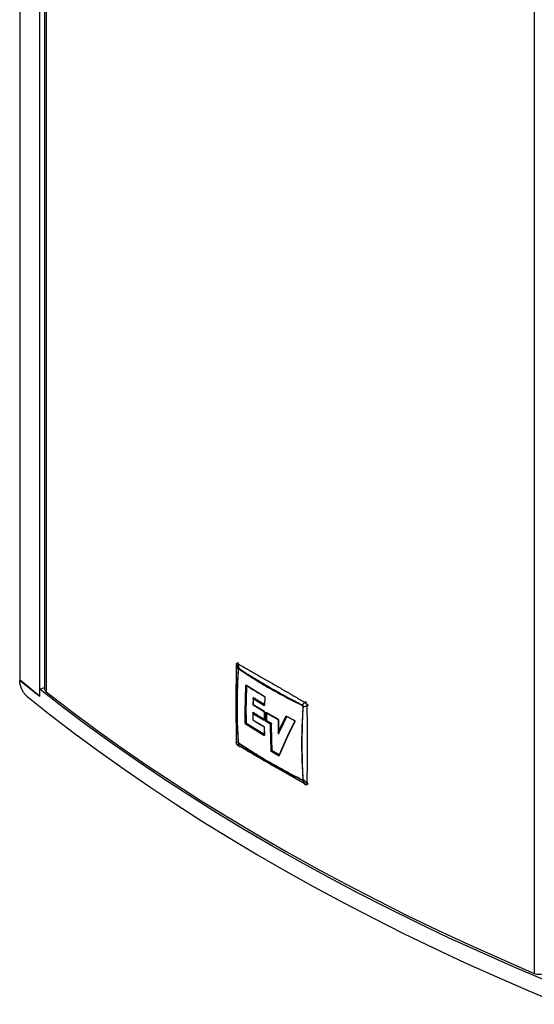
# Model space of a CAD drawing. Header units: millimetres. Extents: x 0 to 4205, y 0 to 2970.
# Tile 31 of 33: x 3294 to 3629, y 1673 to 2315. Entities that reach past the tile are written whole.
import ezdxf

# ---------------------------------------------------------------- set-up
doc = ezdxf.new("R2010")
doc.units = ezdxf.units.MM
doc.header["$LTSCALE"] = 5

msp = doc.modelspace()

# ---------------------------------------------------------------- linework, layer by layer
at = {"color": 7, "linetype": 'Continuous', "lineweight": 25}
for p, q in [((3293.767762, 1884.270172), (3293.767762, 2655.500954)), ((3306.381392, 2645.341264), (3306.381392, 1873.870844)), ((3309.787094, 2637.194847), (3309.787094, 1878.515491)), ((3310.757894, 2635.48676), (3310.757894, 1876.807404)), ((3628.869584, 2451.844791), (3628.869584, 1693.165435)), ((3434.54494, 1869.11688), (3434.710964, 1894.363937)), ((3434.618852, 1895.022329), (3434.605283, 1894.611639)), ((3434.710964, 1894.363929), (3434.754968, 1894.761236)), ((3434.710964, 1894.363929), (3435.940496, 1891.116774)), ((3435.43645, 1895.154775), (3435.787279, 1894.985478)), ((3436.77533, 1891.598866), (3435.787279, 1894.985478)), ((3436.04045, 1891.039243), (3435.940496, 1891.116774)), ((3436.77533, 1891.598866), (3436.751937, 1891.450107)), ((3293.767762, 1884.270172), (3293.550258, 1884.197681)), ((3306.381392, 1873.870844), (3293.767762, 1884.270172)), ((3441.385703, 1881.047667), (3452.877426, 1873.955258)), ((3306.559673, 1878.51478), (3309.787094, 1879.590462)), ((3306.559673, 1873.718624), (3306.559673, 1878.51478)), ((3440.494542, 1863.664247), (3440.890342, 1880.760114)), ((3441.16727, 1863.60177), (3441.562669, 1880.681155)), ((3441.501765, 1880.773858), (3441.497185, 1880.775493)), ((3441.604081, 1880.695242), (3441.562669, 1880.681299)), ((3306.559686, 1873.930264), (3306.381392, 1873.870844)), ((3435.167704, 1867.296176), (3434.544966, 1869.116895)), ((3434.710964, 1843.736105), (3434.544966, 1869.116895)), ((3445.60336, 1872.672476), (3445.486148, 1868.272923)), ((3445.767412, 1872.837891), (3445.614989, 1872.747369)), ((3445.614989, 1872.747369), (3445.673456, 1872.783575)), ((3445.735247, 1872.1092), (3445.637618, 1868.449075)), ((3445.637618, 1868.449075), (3452.542366, 1864.263345)), ((3445.673456, 1872.783468), (3445.723806, 1872.833918)), ((3452.639956, 1867.923448), (3445.735247, 1872.1092)), ((3445.836006, 1872.898714), (3445.767506, 1872.837837)), ((3452.925751, 1868.494134), (3445.767506, 1872.837837)), ((3452.925751, 1868.494134), (3452.994159, 1868.554874)), ((3452.995368, 1868.419717), (3452.994308, 1868.420692)), ((3453.186441, 1873.296725), (3452.995089, 1868.436895)), ((3453.340929, 1873.077661), (3453.149562, 1868.217756)), ((3477.415315, 1867.975638), (3477.432488, 1868.127988)), ((3479.62989, 1869.675678), (3477.432488, 1868.127988)), ((3479.62989, 1869.675678), (3479.995945, 1869.431125)), ((3480.677427, 1868.250765), (3480.706205, 1867.811442)), ((3440.570645, 1856.311825), (3440.494542, 1863.664247)), ((3441.243261, 1856.257033), (3441.16727, 1863.60177)), ((3445.41376, 1862.938816), (3445.406577, 1860.651673)), ((3445.587498, 1863.119497), (3445.426685, 1863.022564)), ((3445.426685, 1863.022564), (3445.485108, 1863.056643)), ((3445.555057, 1862.377048), (3445.549946, 1860.455405)), ((3452.459873, 1858.191356), (3445.555057, 1862.377048)), ((3445.644106, 1863.169697), (3445.587574, 1863.119452)), ((3452.745932, 1858.775798), (3445.587574, 1863.119452)), ((3452.86648, 1863.613379), (3452.799673, 1858.695604)), ((3453.02098, 1863.394331), (3452.954147, 1858.476783)), ((3453.776077, 1857.994697), (3453.842902, 1862.912257)), ((3454.348265, 1863.204094), (3461.717668, 1859.025315)), ((3454.430037, 1857.941146), (3454.496752, 1862.853538)), ((3454.56235, 1862.8755), (3454.496752, 1862.853538)), ((3478.267322, 1866.682018), (3478.126802, 1866.74331)), ((3478.267322, 1866.682018), (3480.706205, 1867.811442)), ((3452.542946, 1848.35161), (3441.0516, 1855.443268)), ((3441.243261, 1856.257033), (3441.284476, 1856.27071)), ((3441.393172, 1856.074226), (3441.348696, 1856.034549)), ((3452.828873, 1848.949946), (3441.348871, 1856.034448)), ((3445.406578, 1860.651673), (3445.413706, 1858.398708)), ((3445.549946, 1860.455405), (3445.554899, 1858.565517)), ((3445.554899, 1858.565517), (3452.459741, 1854.379824)), ((3452.745932, 1858.775798), (3452.80239, 1858.825933)), ((3452.799716, 1858.698453), (3452.800744, 1858.700809)), ((3457.007439, 1855.550956), (3454.265793, 1857.132123)), ((3454.430037, 1857.941146), (3454.4956, 1857.96303)), ((3454.606457, 1857.767801), (3454.549946, 1857.717666)), ((3457.56129, 1855.982721), (3454.549946, 1857.717666)), ((3457.002328, 1853.629305), (3457.007439, 1855.550956)), ((3457.499204, 1855.834794), (3457.561316, 1855.982706)), ((3457.658644, 1855.814496), (3457.499204, 1855.834794)), ((3457.561343, 1855.982767), (3457.617846, 1856.03283)), ((3457.651743, 1853.581017), (3457.658644, 1855.814534)), ((3457.73002, 1855.838354), (3457.658644, 1855.814534)), ((3462.046391, 1858.371206), (3461.974668, 1849.383086)), ((3462.137573, 1850.841995), (3466.965652, 1860.72027)), ((3462.213019, 1858.166004), (3462.137573, 1850.841995)), ((3462.2209, 1849.518012), (3467.573758, 1860.517128)), ((3467.453765, 1860.824219), (3472.397861, 1858.248908)), ((3467.566092, 1860.558537), (3472.510043, 1857.983339)), ((3467.652349, 1860.537131), (3467.573758, 1860.517128)), ((3472.775632, 1857.717355), (3468.081484, 1848.047316)), ((3472.855902, 1857.194137), (3468.156397, 1847.513069)), ((3452.799474, 1853.738247), (3452.867004, 1848.845748)), ((3452.828873, 1848.949946), (3452.87325, 1848.989347)), ((3452.953962, 1853.519858), (3453.021507, 1848.627974)), ((3457.332412, 1838.405175), (3457.002328, 1853.629305)), ((3457.981362, 1838.37203), (3457.651743, 1853.581017)), ((3462.137573, 1850.841995), (3461.973425, 1849.464667)), ((3462.2209, 1849.518012), (3462.299145, 1849.537773)), ((3434.605289, 1843.987681), (3434.61911, 1843.599872)), ((3435.940496, 1844.167385), (3434.710964, 1843.736105)), ((3434.754968, 1843.305571), (3434.710964, 1843.736105)), ((3435.787279, 1841.871868), (3436.77533, 1842.721414)), ((3435.940496, 1844.167385), (3436.04045, 1844.082675)), ((3436.751937, 1842.850346), (3436.77533, 1842.721414)), ((3468.081484, 1848.047316), (3462.614798, 1835.746815)), ((3468.156397, 1847.513069), (3462.684008, 1835.199708)), ((3435.787279, 1841.871868), (3435.43645, 1842.12521)), ((3435.623415, 1841.86034), (3435.952367, 1841.65453)), ((3435.960651, 1841.649788), (3437.177036, 1840.942361)), ((3462.230317, 1835.113356), (3457.856624, 1837.561661)), ((3457.981362, 1838.37203), (3458.05297, 1838.39567)), ((3458.171598, 1838.204927), (3458.136888, 1838.174172)), ((3462.505993, 1835.728424), (3458.136888, 1838.174172)), ((3462.505993, 1835.728424), (3462.540768, 1835.759179)), ((3462.553877, 1835.646328), (3462.603548, 1835.728959)), ((3477.432488, 1819.250536), (3477.415315, 1819.375877)), ((3477.432488, 1819.250536), (3479.62989, 1816.562068)), ((3478.126802, 1819.786741), (3478.267322, 1819.732628)), ((3480.706205, 1817.183617), (3478.267322, 1819.732628)), ((3478.387938, 1817.151463), (3479.799638, 1816.342124)), ((3480.706205, 1817.183617), (3480.677427, 1816.7951)), ((3479.995945, 1816.401569), (3479.62989, 1816.562068)), ((3479.791594, 1816.346644), (3480.154055, 1816.15308))]:
    msp.add_line(p, q, dxfattribs=at)
at = {"color": 8, "linetype": 'Continuous', "lineweight": 25}
for p, q in [((3445.488084, 1863.059571), (3445.535383, 1863.106909)), ((3437.01116, 1841.143094), (3435.787278, 1841.871869)), ((3479.62989, 1816.562068), (3478.212719, 1817.350215))]:
    msp.add_line(p, q, dxfattribs=at)
at = {"color": 7, "linetype": 'Continuous', "lineweight": 25, "flags": 128}
for points in [[(3306.559673, 1873.718624), (3304.918672, 1875.02234), (3303.2819, 1876.327842), (3301.649328, 1877.635086), (3300.021011, 1878.944101), (3298.396961, 1880.254881), (3296.777126, 1881.567393), (3295.161558, 1882.88167), (3293.550258, 1884.197681)], [(3634.607008, 1689.137085), (3613.818997, 1698.034682), (3593.301397, 1707.139038), (3573.060354, 1716.447427), (3553.101957, 1725.957032), (3533.432253, 1735.665033), (3514.057107, 1745.56847), (3494.982378, 1755.664384), (3476.213771, 1765.949728), (3457.756975, 1776.421429), (3439.617491, 1787.076311), (3421.800823, 1797.911197), (3404.312291, 1808.922803), (3387.157177, 1820.107837), (3370.340604, 1831.462916), (3353.8677, 1842.984653), (3337.743349, 1854.669559), (3321.972433, 1866.514117), (3306.559673, 1878.51478)], [(3310.757894, 1876.807404), (3326.685491, 1864.534441), (3342.989012, 1852.427124), (3359.663273, 1840.489239), (3376.702987, 1828.724596), (3394.102793, 1817.13693), (3411.857143, 1805.7299), (3429.960407, 1794.50712), (3448.406877, 1783.47216), (3467.190681, 1772.628501), (3486.305863, 1761.979581), (3505.746394, 1751.528789), (3525.506091, 1741.279421), (3545.578692, 1731.234727), (3565.957859, 1721.397909), (3586.637125, 1711.772063), (3607.609884, 1702.360241), (3628.869584, 1693.165435)], [(3298.163112, 1873.962753), (3313.464078, 1861.807588), (3329.129956, 1849.808339), (3345.155992, 1837.968663), (3361.5373, 1826.29214), (3378.268907, 1814.78234), (3395.345684, 1803.442742), (3412.762494, 1792.276829), (3430.513981, 1781.287965), (3448.594789, 1770.479517), (3466.999397, 1759.854763), (3485.722207, 1749.416934), (3504.75754, 1739.169219), (3524.099565, 1729.114709), (3543.742453, 1719.256495), (3563.680171, 1709.597544), (3583.906694, 1700.140816), (3604.415837, 1690.889183), (3625.201399, 1681.845464), (3646.257042, 1673.012404)]]:
    msp.add_lwpolyline(points, dxfattribs=at)
at = {"color": 8, "linetype": 'Continuous', "lineweight": 25}
for centre, radius, start, end in [((3437.305319, 1894.597506), 1.566833, 142.171220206, 165.663517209), ((3434.853359, 1869.223817), 0.326432, 178.970616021, 199.122743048), ((3453.164385, 1873.911421), 0.290289, 171.314457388, 228.230384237), ((3453.128193, 1863.634337), 0.262864, 185.283809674, 245.929143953), ((3454.619353, 1863.167958), 0.273485, 172.407247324, 234.412990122), ((3481.156871, 1869.347112), 1.600432, 253.644889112, 278.486284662), ((3445.666845, 1860.688503), 0.260768, 182.145038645, 243.366135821), ((3462.314942, 1858.416886), 0.270795, 185.727216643, 247.889998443), ((3453.064628, 1853.762048), 0.266276, 185.302906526, 245.442671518), ((3434.989042, 1844.000529), 0.383728, 180.539101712, 223.558358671)]:
    msp.add_arc(centre, radius, start, end, dxfattribs=at)
at = {"color": 7, "linetype": 'Continuous', "lineweight": 25}
for centre, radius, start, end in [((3311.933292, 1878.605371), 2.148079, 182.398058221, 236.825852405), ((3453.481356, 1867.858987), 0.843865, 131.178324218, 175.619048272), ((3453.253966, 1868.455386), 0.259555, 184.083004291, 246.281346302), ((3440.901325, 1864.391258), 0.833078, 240.771826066, 288.616512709), ((3440.96702, 1857.021779), 0.81311, 240.824933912, 289.860806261), ((3453.296176, 1858.14425), 0.837629, 131.064415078, 176.776141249), ((3454.167211, 1858.751364), 0.851781, 242.664781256, 287.972538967), ((3453.373105, 1848.322388), 0.830673, 130.932546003, 177.9840062), ((3457.385045, 1854.38532), 0.847367, 243.1501461, 288.344942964), ((3468.3905, 1847.81827), 0.384646, 143.45383874, 232.5102396), ((3458.697281, 1837.547383), 0.840776, 131.798933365, 179.02703156), ((3631.826282, 1700.445963), 7.858, 247.89741628, 292.794538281)]:
    msp.add_arc(centre, radius, start, end, dxfattribs=at)
for points, knots in [([(3434.60536, 1894.619714), (3434.582704, 1890.779393), (3434.532633, 1882.292139), (3434.528967, 1873.851165), (3434.52696, 1869.229571)], [0, 0, 0, 0, 0.4524810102, 1, 1, 1, 1]), ([(3434.698083, 1895.435492), (3434.681843, 1895.387933), (3434.637751, 1895.258815), (3434.626196, 1895.114521), (3434.618896, 1895.023375)], [0, 0, 0, 0, 0.36833472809, 1, 1, 1, 1]), ([(3434.754968, 1894.761236), (3434.774011, 1894.85298), (3434.813096, 1895.041276), (3434.971195, 1895.20152), (3435.191828, 1895.259641), (3435.356156, 1895.189195), (3435.43645, 1895.154775)], [0, 0, 0, 0, 0.2435825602, 0.4999282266, 0.7556565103, 1, 1, 1, 1]), ([(3435.43645, 1895.154775), (3435.457826, 1895.228099), (3435.501359, 1895.377427), (3435.625662, 1895.600309), (3435.782644, 1895.804835), (3435.906095, 1895.909161), (3435.966725, 1895.960399)], [0, 0, 0, 0, 0.2454636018, 0.499894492, 0.7543853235, 1, 1, 1, 1]), ([(3435.787279, 1894.985478), (3436.804399, 1894.40945), (3438.832036, 1893.261131), (3441.878527, 1891.533387), (3444.920872, 1889.80232), (3447.941882, 1888.077397), (3450.977476, 1886.339015), (3454.062246, 1884.56689), (3457.230095, 1882.741167), (3461.503914, 1880.271752), (3466.857282, 1877.164222), (3473.243241, 1873.431578), (3477.512839, 1870.920687), (3479.629892, 1869.675677)], [0, 0, 0, 0, 0.0699566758, 0.1394593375, 0.2088848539, 0.2783440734, 0.3462361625, 0.4165872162, 0.4893978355, 0.5629969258, 0.7090207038, 0.8557198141, 1, 1, 1, 1]), ([(3435.940496, 1891.116774), (3435.792842, 1888.687727), (3435.482652, 1883.584854), (3435.224632, 1875.632864), (3435.187227, 1870.155069), (3435.167704, 1867.296176)], [0, 0, 0, 0, 0.3028085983, 0.6361318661, 1, 1, 1, 1]), ([(3435.37846, 1867.045161), (3435.393583, 1869.66041), (3435.423825, 1874.890333), (3435.647679, 1882.88892), (3435.909153, 1888.314721), (3436.04045, 1891.039243)], [0, 0, 0, 0, 0.3324287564, 0.6647844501, 1, 1, 1, 1]), ([(3436.77533, 1891.598866), (3436.652748, 1891.679564), (3436.468921, 1891.800581), (3436.270699, 1891.927199), (3436.182971, 1892.005904), (3436.134728, 1892.023821), (3436.088872, 1892.023096), (3436.051619, 1892.001123), (3436.021828, 1891.984234), (3436.007187, 1891.961671), (3436.0008, 1891.947941), (3435.993153, 1891.929095), (3435.975745, 1891.817241), (3435.977825, 1891.521006), (3435.95472, 1891.270801), (3435.940496, 1891.116774)], [0, 0, 0, 0, 0.250157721, 0.3751438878, 0.4063908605, 0.43753484, 0.4686853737, 0.4999743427, 0.531228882, 0.5526361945, 0.5589419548, 0.562473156, 0.5936384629, 0.7498432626, 1, 1, 1, 1]), ([(3436.04045, 1891.039243), (3436.043003, 1891.085943), (3436.04689, 1891.157066), (3436.054067, 1891.281205), (3436.059704, 1891.372189), (3436.063653, 1891.441654), (3436.064985, 1891.459305), (3436.06515, 1891.463666), (3436.065282, 1891.464831), (3436.065282, 1891.465112), (3436.06528, 1891.465195), (3436.075876, 1891.586142), (3436.078893, 1891.739153), (3436.094305, 1891.875348), (3436.096387, 1891.883376), (3436.097485, 1891.885143), (3436.098054, 1891.885523), (3436.098701, 1891.885511), (3436.100159, 1891.884692), (3436.104271, 1891.882461), (3436.118813, 1891.873389), (3436.173872, 1891.838627), (3436.387497, 1891.698358), (3436.590401, 1891.560143), (3436.751937, 1891.450107)], [0, 0, 0, 0, 0.0820891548, 0.125020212, 0.218566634, 0.2420723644, 0.2479972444, 0.2495035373, 0.2498901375, 0.2499921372, 0.2500245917, 0.2500385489, 0.4833778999, 0.495271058, 0.4985343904, 0.49954777, 0.4999272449, 0.5002462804, 0.5012052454, 0.503108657, 0.509763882, 0.5344642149, 0.6293788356, 1, 1, 1, 1]), ([(3436.751937, 1891.450107), (3439.914411, 1889.327289), (3446.239362, 1885.081652), (3456.250382, 1879.089969), (3466.593942, 1873.331204), (3473.808191, 1869.760827), (3477.415315, 1867.975638)], [0, 0, 0, 0, 0.24999995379, 0.49999999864, 0.75000002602, 1, 1, 1, 1]), ([(3477.432488, 1868.127988), (3477.408531, 1868.140296), (3477.181293, 1868.25704), (3475.623312, 1869.060253), (3472.942295, 1870.458348), (3469.388816, 1872.347408), (3465.758474, 1874.311952), (3462.034584, 1876.368824), (3458.467516, 1878.384287), (3455.745297, 1879.95193), (3453.474631, 1881.277323), (3451.31306, 1882.554666), (3448.879065, 1884.013824), (3446.726061, 1885.32396), (3445.010475, 1886.381054), (3443.491446, 1887.323749), (3441.839394, 1888.358121), (3440.028283, 1889.504964), (3438.487948, 1890.491079), (3437.48263, 1891.140146), (3436.978916, 1891.466633), (3436.826655, 1891.565529), (3436.77533, 1891.598866)], [0, 0, 0, 0, 0.0016545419, 0.0156939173, 0.1077484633, 0.1884274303, 0.2661465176, 0.3662672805, 0.4565744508, 0.5260806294, 0.5667100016, 0.6250125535, 0.6875164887, 0.7500085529, 0.7885790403, 0.8188059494, 0.8668278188, 0.9163859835, 0.9600261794, 0.9878984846, 0.995920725, 1, 1, 1, 1]), ([(3298.163112, 1873.962753), (3297.641202, 1874.457609), (3296.597336, 1875.447365), (3295.21135, 1877.700585), (3294.170603, 1880.204458), (3293.626529, 1882.47036), (3293.571735, 1883.711292), (3293.550258, 1884.197681)], [0, 0, 0, 0, 0.2158897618, 0.4317988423, 0.6472133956, 0.8617235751, 1, 1, 1, 1]), ([(3440.890398, 1880.761177), (3440.900862, 1880.833285), (3440.921846, 1880.977898), (3441.038229, 1881.103265), (3441.198975, 1881.140128), (3441.322278, 1881.079252), (3441.383912, 1881.048822)], [0, 0, 0, 0, 0.2491417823, 0.4996551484, 0.7499004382, 1, 1, 1, 1]), ([(3440.890504, 1880.761116), (3440.934634, 1880.737509), (3441.025509, 1880.688898), (3441.206486, 1880.651201), (3441.396307, 1880.645022), (3441.508341, 1880.669353), (3441.562634, 1880.681144)], [0, 0, 0, 0, 0.2433203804, 0.501049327, 0.7582001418, 1, 1, 1, 1]), ([(3441.284476, 1856.27071), (3441.243995, 1859.39548), (3441.171798, 1864.968352), (3441.30271, 1873.126864), (3441.503605, 1878.171974), (3441.604081, 1880.695242)], [0, 0, 0, 0, 0.3895076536, 0.6946675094, 1, 1, 1, 1]), ([(3441.479429, 1880.787983), (3443.181006, 1879.701116), (3446.941543, 1877.299109), (3450.83754, 1874.970266), (3452.970667, 1873.695184)], [0, 0, 0, 0, 0.4524823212, 1, 1, 1, 1]), ([(3434.526993, 1869.230708), (3434.527843, 1865.413851), (3434.52972, 1856.978426), (3434.578575, 1848.59002), (3434.605324, 1843.997196)], [0, 0, 0, 0, 0.4524795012, 1, 1, 1, 1]), ([(3445.442723, 1868.381645), (3446.518297, 1867.714846), (3448.895352, 1866.241197), (3451.324253, 1864.796101), (3452.654121, 1864.004884)], [0, 0, 0, 0, 0.4524816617, 1, 1, 1, 1]), ([(3445.637618, 1868.449075), (3445.587672, 1868.42006), (3445.511127, 1868.375593), (3445.480961, 1868.350275), (3445.494419, 1868.355153), (3445.50073, 1868.35744)], [0, 0, 0, 0, 0.4992870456, 0.7651719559, 1, 1, 1, 1]), ([(3445.735247, 1872.1092), (3445.690115, 1872.213875), (3445.620927, 1872.37434), (3445.593723, 1872.594674), (3445.608205, 1872.698655), (3445.614989, 1872.747369)], [0, 0, 0, 0, 0.4993075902, 0.7654338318, 1, 1, 1, 1]), ([(3445.723806, 1872.833918), (3445.725482, 1872.847982), (3445.728841, 1872.876162), (3445.748653, 1872.904164), (3445.776948, 1872.916997), (3445.807805, 1872.913914), (3445.827967, 1872.903047), (3445.836006, 1872.898714)], [0, 0, 0, 0, 0.2143072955, 0.4294270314, 0.642979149, 0.8576356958, 1, 1, 1, 1]), ([(3452.994159, 1868.554874), (3451.789002, 1869.272043), (3449.981165, 1870.347857), (3447.603924, 1871.800748), (3446.425321, 1872.53272), (3445.836006, 1872.898714)], [0, 0, 0, 0, 0.4999521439, 0.749970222, 1, 1, 1, 1]), ([(3453.149562, 1868.217756), (3453.139663, 1868.145644), (3453.119862, 1868.001391), (3453.000138, 1867.875218), (3452.833551, 1867.836022), (3452.704478, 1867.89431), (3452.639956, 1867.923448)], [0, 0, 0, 0, 0.2500088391, 0.5001172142, 0.750115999, 1, 1, 1, 1]), ([(3452.877426, 1873.955258), (3452.941283, 1873.908459), (3453.068988, 1873.814867), (3453.224736, 1873.583277), (3453.329148, 1873.322297), (3453.33702, 1873.159624), (3453.340955, 1873.078293)], [0, 0, 0, 0, 0.2500478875, 0.500060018, 0.7500468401, 1, 1, 1, 1]), ([(3452.970108, 1873.695598), (3452.99932, 1873.673447), (3453.058167, 1873.628824), (3453.12945, 1873.519907), (3453.179922, 1873.393672), (3453.184785, 1873.312265), (3453.187244, 1873.27111)], [0, 0, 0, 0, 0.2443387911, 0.4922019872, 0.743287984, 1, 1, 1, 1]), ([(3478.267322, 1866.682018), (3478.275927, 1866.840411), (3478.288832, 1867.077942), (3478.299375, 1867.338779), (3478.323678, 1867.450614), (3478.315085, 1867.51404), (3478.291527, 1867.57852), (3478.25388, 1867.638182), (3478.224358, 1867.69406), (3478.197506, 1867.728061), (3478.182416, 1867.744392), (3478.162283, 1867.765186), (3478.056692, 1867.836568), (3477.80122, 1867.922054), (3477.572988, 1868.04952), (3477.432488, 1868.127988)], [0, 0, 0, 0, 0.2501573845, 0.3751433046, 0.4063903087, 0.4375336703, 0.4686837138, 0.4999727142, 0.5312279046, 0.5526360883, 0.5589406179, 0.5624719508, 0.5936380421, 0.7498436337, 1, 1, 1, 1]), ([(3479.995945, 1869.431125), (3480.011423, 1869.507871), (3480.042943, 1869.664157), (3480.140823, 1869.902333), (3480.267364, 1870.124403), (3480.369035, 1870.241262), (3480.418961, 1870.298646)], [0, 0, 0, 0, 0.2455253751, 0.4999947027, 0.7544699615, 1, 1, 1, 1]), ([(3479.995945, 1869.431125), (3480.084916, 1869.368057), (3480.267517, 1869.238619), (3480.485316, 1868.927285), (3480.64595, 1868.582759), (3480.667097, 1868.359735), (3480.67743, 1868.250763)], [0, 0, 0, 0, 0.2435862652, 0.4999279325, 0.7556569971, 1, 1, 1, 1]), ([(3480.67743, 1868.250763), (3480.751615, 1868.22581), (3480.902699, 1868.174991), (3481.157868, 1868.140662), (3481.413486, 1868.139191), (3481.565562, 1868.168809), (3481.64025, 1868.183355)], [0, 0, 0, 0, 0.2454584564, 0.4998939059, 0.7543861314, 1, 1, 1, 1]), ([(3435.167704, 1867.296176), (3435.188822, 1867.250421), (3435.231058, 1867.15891), (3435.329326, 1867.083078), (3435.37846, 1867.045161)], [0, 0, 0, 0, 0.4999944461, 1, 1, 1, 1]), ([(3435.167704, 1867.296176), (3435.193853, 1863.395902), (3435.246154, 1855.594564), (3435.709033, 1847.976701), (3435.940496, 1844.167385)], [0, 0, 0, 0, 0.4999494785, 1, 1, 1, 1]), ([(3436.04045, 1844.082675), (3435.909152, 1846.597557), (3435.647677, 1851.605848), (3435.423829, 1859.266568), (3435.393584, 1864.452112), (3435.37846, 1867.045161)], [0, 0, 0, 0, 0.3352180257, 0.6675736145, 1, 1, 1, 1]), ([(3445.426685, 1863.022564), (3445.420344, 1862.973156), (3445.406813, 1862.867736), (3445.434372, 1862.642976), (3445.507408, 1862.482042), (3445.555057, 1862.377048)], [0, 0, 0, 0, 0.2346618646, 0.5006930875, 1, 1, 1, 1]), ([(3445.535383, 1863.106909), (3445.536676, 1863.120744), (3445.539269, 1863.148474), (3445.558005, 1863.175863), (3445.58553, 1863.188268), (3445.615986, 1863.184945), (3445.636099, 1863.174038), (3445.644106, 1863.169697)], [0, 0, 0, 0, 0.2140838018, 0.4290696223, 0.6426554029, 0.8577528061, 1, 1, 1, 1]), ([(3452.80239, 1858.825933), (3452.198331, 1859.184118), (3450.990213, 1859.900488), (3448.595156, 1861.343592), (3446.824273, 1862.439412), (3445.644106, 1863.169697)], [0, 0, 0, 0, 0.2501340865, 0.5002681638, 1, 1, 1, 1]), ([(3452.542366, 1864.263345), (3452.606425, 1864.21666), (3452.734598, 1864.123248), (3452.894072, 1863.89356), (3453.003442, 1863.635046), (3453.015135, 1863.474555), (3453.02098, 1863.394331)], [0, 0, 0, 0, 0.2499723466, 0.5001601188, 0.7501451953, 1, 1, 1, 1]), ([(3452.651669, 1864.006346), (3452.65976, 1864.000855), (3452.676591, 1863.989432), (3452.709477, 1863.958308), (3452.745499, 1863.916231), (3452.782426, 1863.863138), (3452.816812, 1863.801424), (3452.844574, 1863.734647), (3452.863126, 1863.667291), (3452.865338, 1863.629668), (3452.866461, 1863.61057)], [0, 0, 0, 0, 0.0975398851, 0.2029261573, 0.3170590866, 0.4397318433, 0.5700565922, 0.7073812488, 0.8514631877, 1, 1, 1, 1]), ([(3453.842902, 1862.912257), (3453.85186, 1862.983849), (3453.869779, 1863.127049), (3453.98783, 1863.252127), (3454.153722, 1863.290966), (3454.283422, 1863.23305), (3454.348265, 1863.204094)], [0, 0, 0, 0, 0.2500474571, 0.50015395, 0.7501016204, 1, 1, 1, 1]), ([(3453.842902, 1862.912257), (3453.887275, 1862.890631), (3453.978455, 1862.846194), (3454.154062, 1862.81503), (3454.336561, 1862.814212), (3454.444373, 1862.84068), (3454.496751, 1862.853539)], [0, 0, 0, 0, 0.2437427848, 0.5008600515, 0.7575078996, 1, 1, 1, 1]), ([(3454.460228, 1862.945536), (3455.560388, 1862.308498), (3457.99178, 1860.900623), (3460.472081, 1859.521555), (3461.830092, 1858.76649)], [0, 0, 0, 0, 0.4524816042, 1, 1, 1, 1]), ([(3454.4956, 1857.96303), (3454.499584, 1858.454472), (3454.507551, 1859.437358), (3454.528711, 1861.074266), (3454.550147, 1862.222073), (3454.56235, 1862.8755)], [0, 0, 0, 0, 0.3010490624, 0.6020990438, 1, 1, 1, 1]), ([(3478.126802, 1866.74331), (3477.94521, 1864.047794), (3477.583579, 1858.679798), (3477.290941, 1850.720915), (3477.252522, 1845.495741), (3477.23331, 1842.88287)], [0, 0, 0, 0, 0.3352191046, 0.667573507, 1, 1, 1, 1]), ([(3477.415315, 1867.975638), (3477.457032, 1867.955459), (3477.520565, 1867.924726), (3477.631657, 1867.870588), (3477.713261, 1867.831062), (3477.775398, 1867.79999), (3477.791345, 1867.79239), (3477.795207, 1867.790348), (3477.796283, 1867.789885), (3477.796526, 1867.78974), (3477.796595, 1867.7897), (3477.907073, 1867.725897), (3478.040664, 1867.674433), (3478.166292, 1867.603883), (3478.174292, 1867.597936), (3478.176366, 1867.59568), (3478.176984, 1867.594695), (3478.177291, 1867.593636), (3478.177313, 1867.591769), (3478.177439, 1867.586186), (3478.176845, 1867.566972), (3478.174277, 1867.494589), (3478.159582, 1867.215028), (3478.141331, 1866.952396), (3478.126802, 1866.74331)], [0, 0, 0, 0, 0.0820878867, 0.1250177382, 0.2185640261, 0.2420697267, 0.2479957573, 0.2495008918, 0.2498897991, 0.2499929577, 0.2500219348, 0.2500346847, 0.4833760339, 0.4952702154, 0.4985338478, 0.4995488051, 0.4999250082, 0.5002470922, 0.5012035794, 0.5031070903, 0.5097610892, 0.5344625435, 0.6293770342, 1, 1, 1, 1]), ([(3477.668129, 1842.761204), (3477.694697, 1846.692404), (3477.747839, 1854.555616), (3478.094149, 1862.639606), (3478.267322, 1866.682018)], [0, 0, 0, 0, 0.4999484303, 1, 1, 1, 1]), ([(3480.706205, 1867.811442), (3480.715857, 1866.619474), (3480.735098, 1864.243398), (3480.761905, 1860.696223), (3480.783746, 1857.159399), (3480.80031, 1853.650295), (3480.812543, 1850.129728), (3480.819944, 1846.566113), (3480.822417, 1842.85367), (3480.819556, 1836.470247), (3480.793016, 1827.864412), (3480.734044, 1820.608755), (3480.706205, 1817.183617)], [0, 0, 0, 0, 0.0699543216, 0.1394473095, 0.208859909, 0.278568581, 0.3467463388, 0.4170498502, 0.4894797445, 0.5666079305, 0.7954110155, 1, 1, 1, 1]), ([(3441.0516, 1855.443268), (3440.99004, 1855.491292), (3440.866864, 1855.587382), (3440.708918, 1855.818178), (3440.596443, 1856.075506), (3440.579243, 1856.233063), (3440.570645, 1856.311825)], [0, 0, 0, 0, 0.249989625, 0.5002023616, 0.7501551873, 1, 1, 1, 1]), ([(3441.051559, 1855.44333), (3441.054528, 1855.492899), (3441.060628, 1855.594761), (3441.125814, 1855.762366), (3441.224212, 1855.919192), (3441.308133, 1855.996781), (3441.348843, 1856.034418)], [0, 0, 0, 0, 0.2441166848, 0.5016432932, 0.7582531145, 1, 1, 1, 1]), ([(3441.348696, 1856.034541), (3441.336309, 1856.048613), (3441.311633, 1856.076645), (3441.278368, 1856.136446), (3441.252717, 1856.200665), (3441.246406, 1856.238287), (3441.243261, 1856.257033)], [0, 0, 0, 0, 0.2532929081, 0.5045740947, 0.753141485, 1, 1, 1, 1]), ([(3441.284476, 1856.27071), (3441.285961, 1856.255548), (3441.288929, 1856.225227), (3441.307914, 1856.175137), (3441.335375, 1856.128904), (3441.365446, 1856.0943), (3441.385264, 1856.079952), (3441.393172, 1856.074226)], [0, 0, 0, 0, 0.2146445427, 0.4292609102, 0.642579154, 0.8573611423, 1, 1, 1, 1]), ([(3452.87325, 1848.989347), (3451.693099, 1849.691877), (3449.332796, 1851.096937), (3445.496771, 1853.454106), (3442.876512, 1855.127124), (3441.393172, 1856.074226)], [0, 0, 0, 0, 0.3025993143, 0.6051985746, 1, 1, 1, 1]), ([(3445.362302, 1858.510708), (3446.437559, 1857.844124), (3448.813915, 1856.370951), (3451.2421, 1854.926308), (3452.571576, 1854.13534)], [0, 0, 0, 0, 0.4524817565, 1, 1, 1, 1]), ([(3445.426547, 1858.485061), (3445.419782, 1858.482587), (3445.405351, 1858.47731), (3445.435001, 1858.494547), (3445.507559, 1858.537496), (3445.554899, 1858.565517)], [0, 0, 0, 0, 0.2347221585, 0.5007056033, 1, 1, 1, 1]), ([(3452.954147, 1858.476783), (3452.946225, 1858.405849), (3452.93037, 1858.263887), (3452.815745, 1858.140549), (3452.652648, 1858.103587), (3452.524118, 1858.162106), (3452.459873, 1858.191356)], [0, 0, 0, 0, 0.24996007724, 0.50025182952, 0.75020325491, 1, 1, 1, 1]), ([(3452.954149, 1858.476782), (3452.918715, 1858.502286), (3452.845902, 1858.554694), (3452.798228, 1858.634346), (3452.804928, 1858.681974), (3452.806817, 1858.695403)], [0, 0, 0, 0, 0.404992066, 0.8322258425, 1, 1, 1, 1]), ([(3454.265793, 1857.132123), (3454.201181, 1857.178464), (3454.071887, 1857.271197), (3453.909565, 1857.499237), (3453.796798, 1857.755819), (3453.782982, 1857.915087), (3453.776077, 1857.994697)], [0, 0, 0, 0, 0.2499502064, 0.5001731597, 0.7501614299, 1, 1, 1, 1]), ([(3454.265793, 1857.132123), (3454.269788, 1857.181038), (3454.277994, 1857.281531), (3454.340782, 1857.446404), (3454.433455, 1857.601589), (3454.511837, 1857.679691), (3454.549947, 1857.717665)], [0, 0, 0, 0, 0.2436433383, 0.5005443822, 0.7571567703, 1, 1, 1, 1]), ([(3454.549947, 1857.717665), (3454.541929, 1857.723125), (3454.525823, 1857.734092), (3454.495154, 1857.764953), (3454.467963, 1857.803601), (3454.447833, 1857.846112), (3454.432952, 1857.889968), (3454.4312, 1857.92073), (3454.430037, 1857.941146)], [0, 0, 0, 0, 0.1238561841, 0.2487715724, 0.4995606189, 0.6254609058, 0.7514227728, 1, 1, 1, 1]), ([(3454.4956, 1857.96303), (3454.496763, 1857.947641), (3454.499089, 1857.916867), (3454.518037, 1857.866605), (3454.546234, 1857.820685), (3454.577523, 1857.786924), (3454.598251, 1857.773225), (3454.606457, 1857.767801)], [0, 0, 0, 0, 0.2152119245, 0.4303566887, 0.6443590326, 0.8592050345, 1, 1, 1, 1]), ([(3457.617846, 1856.03283), (3457.164616, 1856.291802), (3456.434034, 1856.70925), (3455.431241, 1857.288162), (3454.881386, 1857.607921), (3454.606457, 1857.767801)], [0, 0, 0, 0, 0.4496606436, 0.7248290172, 1, 1, 1, 1]), ([(3457.007439, 1855.550956), (3457.073868, 1855.588916), (3457.17567, 1855.64709), (3457.353713, 1855.752488), (3457.452753, 1855.808516), (3457.499204, 1855.834794)], [0, 0, 0, 0, 0.4992936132, 0.7651581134, 1, 1, 1, 1]), ([(3457.617846, 1856.03283), (3457.630509, 1856.024155), (3457.655887, 1856.006771), (3457.689568, 1855.965135), (3457.714971, 1855.917584), (3457.728248, 1855.873305), (3457.729517, 1855.848279), (3457.73002, 1855.838354)], [0, 0, 0, 0, 0.21433920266, 0.42953115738, 0.64323329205, 0.85850612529, 1, 1, 1, 1]), ([(3458.05297, 1838.39567), (3457.958081, 1840.932103), (3457.803103, 1845.07473), (3457.719928, 1850.904842), (3457.726656, 1854.193713), (3457.73002, 1855.838354)], [0, 0, 0, 0, 0.4411782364, 0.7205541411, 1, 1, 1, 1]), ([(3461.717668, 1859.025315), (3461.783937, 1858.979922), (3461.916491, 1858.889124), (3462.081458, 1858.662573), (3462.194747, 1858.406292), (3462.206929, 1858.246093), (3462.213019, 1858.166004)], [0, 0, 0, 0, 0.250041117, 0.5001455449, 0.7501093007, 1, 1, 1, 1]), ([(3461.829061, 1858.767055), (3461.837465, 1858.761816), (3461.854936, 1858.750924), (3461.88858, 1858.721118), (3461.925199, 1858.680797), (3461.962408, 1858.629964), (3461.996749, 1858.571064), (3462.024081, 1858.507851), (3462.042431, 1858.444374), (3462.044476, 1858.408715), (3462.045513, 1858.39063)], [0, 0, 0, 0, 0.0981286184, 0.2039938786, 0.3185423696, 0.441596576, 0.5722576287, 0.7095975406, 0.8527277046, 1, 1, 1, 1]), ([(3462.299145, 1849.537773), (3462.73038, 1850.456204), (3463.592848, 1852.293066), (3465.352344, 1855.945908), (3466.738035, 1858.711995), (3467.652349, 1860.537131)], [0, 0, 0, 0, 0.25382832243, 0.50765656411, 1, 1, 1, 1]), ([(3466.965456, 1860.719835), (3467.006902, 1860.682993), (3467.091805, 1860.60752), (3467.254665, 1860.533668), (3467.423782, 1860.497686), (3467.524843, 1860.51091), (3467.573918, 1860.517332)], [0, 0, 0, 0, 0.2453873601, 0.5026856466, 0.7585015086, 1, 1, 1, 1]), ([(3466.965652, 1860.72027), (3466.990933, 1860.758337), (3467.041522, 1860.83451), (3467.161112, 1860.886295), (3467.301254, 1860.890753), (3467.402699, 1860.846497), (3467.453765, 1860.824219)], [0, 0, 0, 0, 0.2497911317, 0.4998408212, 0.7482232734, 1, 1, 1, 1]), ([(3467.453765, 1860.824219), (3467.45622, 1860.777867), (3467.461278, 1860.68239), (3467.506213, 1860.592451), (3467.553981, 1860.572377), (3467.569875, 1860.565699)], [0, 0, 0, 0, 0.3863540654, 0.7958287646, 1, 1, 1, 1]), ([(3467.639484, 1860.560544), (3467.615496, 1860.558016), (3467.565013, 1860.552695), (3467.554526, 1860.563305), (3467.549022, 1860.568874)], [0, 0, 0, 0, 0.4751653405, 1, 1, 1, 1]), ([(3472.396873, 1858.24947), (3472.399326, 1858.202935), (3472.404372, 1858.107228), (3472.448699, 1858.017683), (3472.495685, 1857.998248), (3472.511315, 1857.991783)], [0, 0, 0, 0, 0.3870845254, 0.7961026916, 1, 1, 1, 1]), ([(3472.397861, 1858.248908), (3472.440714, 1858.223541), (3472.526316, 1858.172869), (3472.645335, 1858.056524), (3472.748999, 1857.920066), (3472.829604, 1857.767182), (3472.884399, 1857.608507), (3472.907208, 1857.45392), (3472.901484, 1857.309568), (3472.87123, 1857.232884), (3472.856075, 1857.194471)], [0, 0, 0, 0, 0.1251840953, 0.2500647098, 0.3750491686, 0.4999971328, 0.6249080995, 0.7499125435, 0.8747267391, 1, 1, 1, 1]), ([(3472.506432, 1857.985204), (3472.518249, 1857.977923), (3472.542797, 1857.962799), (3472.588256, 1857.923014), (3472.633807, 1857.872068), (3472.674304, 1857.8122), (3472.704213, 1857.750234), (3472.721801, 1857.694508), (3472.727672, 1857.650576), (3472.7234, 1857.638199), (3472.721249, 1857.631967)], [0, 0, 0, 0, 0.1022222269, 0.2123588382, 0.3306839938, 0.4560024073, 0.5871510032, 0.7225090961, 0.860298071, 1, 1, 1, 1]), ([(3472.77582, 1857.717703), (3472.751131, 1857.682888), (3472.700206, 1857.611078), (3472.694756, 1857.470374), (3472.743812, 1857.322962), (3472.819259, 1857.236255), (3472.855938, 1857.194101)], [0, 0, 0, 0, 0.2417297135, 0.4985988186, 0.7562357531, 1, 1, 1, 1]), ([(3452.459741, 1854.379824), (3452.524009, 1854.333278), (3452.65263, 1854.240124), (3452.815802, 1854.012571), (3452.930314, 1853.757), (3452.946081, 1853.598887), (3452.953962, 1853.519858)], [0, 0, 0, 0, 0.2499576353, 0.5002450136, 0.7502074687, 1, 1, 1, 1]), ([(3452.56915, 1854.13681), (3452.583685, 1854.126825), (3452.61285, 1854.106792), (3452.669132, 1854.050898), (3452.720284, 1853.98112), (3452.759004, 1853.904838), (3452.789275, 1853.826876), (3452.795415, 1853.77248), (3452.799494, 1853.736334)], [0, 0, 0, 0, 0.1247040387, 0.2502217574, 0.5008950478, 0.6263589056, 0.7517119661, 1, 1, 1, 1]), ([(3453.021508, 1848.627973), (3452.986005, 1848.653755), (3452.91315, 1848.706663), (3452.865929, 1848.786293), (3452.87214, 1848.833696), (3452.873711, 1848.845678)], [0, 0, 0, 0, 0.4152886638, 0.8522065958, 1, 1, 1, 1]), ([(3462.045344, 1849.676763), (3462.026448, 1849.637427), (3461.998097, 1849.578408), (3461.977835, 1849.506454), (3461.974895, 1849.47859), (3461.973425, 1849.464667)], [0, 0, 0, 0, 0.4999546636, 0.7501347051, 1, 1, 1, 1]), ([(3461.973425, 1849.464667), (3462.016112, 1849.46386), (3462.102163, 1849.462234), (3462.181114, 1849.499322), (3462.2209, 1849.518012)], [0, 0, 0, 0, 0.4960612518, 1, 1, 1, 1]), ([(3434.619128, 1843.599459), (3434.641701, 1843.442385), (3434.687087, 1843.126557), (3434.917965, 1842.612558), (3435.247751, 1842.155921), (3435.498386, 1841.958686), (3435.622953, 1841.86066)], [0, 0, 0, 0, 0.2486868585, 0.50003643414, 0.7515172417, 1, 1, 1, 1]), ([(3435.43645, 1842.125218), (3435.356385, 1842.193425), (3435.192064, 1842.33341), (3434.971645, 1842.643233), (3434.81359, 1842.989247), (3434.774208, 1843.201744), (3434.754965, 1843.305573)], [0, 0, 0, 0, 0.2435851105, 0.4999271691, 0.755656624, 1, 1, 1, 1]), ([(3435.940496, 1844.167385), (3435.950778, 1844.019895), (3435.966197, 1843.798715), (3435.988582, 1843.556887), (3435.985552, 1843.457332), (3435.99653, 1843.395283), (3436.018297, 1843.329769), (3436.051529, 1843.267562), (3436.084897, 1843.213902), (3436.113122, 1843.180706), (3436.128431, 1843.164488), (3436.148846, 1843.143878), (3436.24609, 1843.067608), (3436.449909, 1842.952396), (3436.651333, 1842.809426), (3436.77533, 1842.721414)], [0, 0, 0, 0, 0.2501578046, 0.37514393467, 0.40639099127, 0.43753440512, 0.46868450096, 0.49997355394, 0.53122602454, 0.55263424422, 0.55894041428, 0.56247027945, 0.59363719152, 0.74984316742, 1, 1, 1, 1]), ([(3436.04045, 1844.082675), (3436.052721, 1843.889057), (3436.068134, 1843.645855), (3436.08923, 1843.386977), (3436.095586, 1843.319733), (3436.097375, 1843.301903), (3436.098171, 1843.296698), (3436.098332, 1843.294918), (3436.098763, 1843.293924), (3436.099351, 1843.292922), (3436.101249, 1843.290562), (3436.10831, 1843.284089), (3436.217115, 1843.203673), (3436.314557, 1843.131486), (3436.425079, 1843.067709), (3436.425148, 1843.067669), (3436.425398, 1843.067529), (3436.426201, 1843.066908), (3436.429737, 1843.064678), (3436.442968, 1843.055488), (3436.496993, 1843.01977), (3436.566394, 1842.973172), (3436.661655, 1842.909901), (3436.716153, 1842.873951), (3436.751937, 1842.850346)], [0, 0, 0, 0, 0.3706189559, 0.4655336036, 0.4902350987, 0.4968891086, 0.4987926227, 0.4997536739, 0.5000716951, 0.5004511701, 0.501466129, 0.5047285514, 0.516623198, 0.7499649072, 0.7499776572, 0.7500066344, 0.7501097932, 0.7504987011, 0.752003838, 0.757929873, 0.7814356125, 0.8749820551, 0.9179119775, 1, 1, 1, 1]), ([(3477.415315, 1819.375877), (3473.808191, 1821.242005), (3466.593942, 1824.97426), (3456.250383, 1830.773973), (3446.239362, 1836.724709), (3439.914412, 1840.808467), (3436.751937, 1842.850346)], [0, 0, 0, 0, 0.24999995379, 0.49999999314, 0.75000002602, 1, 1, 1, 1]), ([(3436.77533, 1842.721414), (3436.796251, 1842.707217), (3436.993924, 1842.573071), (3438.352577, 1841.653655), (3440.72891, 1840.079555), (3443.961474, 1838.00539), (3447.340105, 1835.894537), (3450.890502, 1833.734608), (3454.376041, 1831.669854), (3457.089721, 1830.098978), (3459.38523, 1828.791131), (3461.600365, 1827.547118), (3464.137138, 1826.147665), (3466.419178, 1824.912039), (3468.262578, 1823.928791), (3469.909744, 1823.060106), (3471.721239, 1822.117375), (3473.736308, 1821.087362), (3475.474723, 1820.21485), (3476.622158, 1819.647738), (3477.199347, 1819.364557), (3477.373847, 1819.279215), (3477.432488, 1819.250536)], [0, 0, 0, 0, 0.0016633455, 0.0157160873, 0.1078166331, 0.1884471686, 0.2661576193, 0.3664000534, 0.4567790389, 0.5262344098, 0.5667348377, 0.6250126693, 0.6875166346, 0.7500086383, 0.7885782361, 0.8188020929, 0.8668256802, 0.9164108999, 0.9600815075, 0.9879455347, 0.9959490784, 1, 1, 1, 1]), ([(3453.021507, 1848.627974), (3453.015658, 1848.558204), (3453.003956, 1848.418619), (3452.894517, 1848.29843), (3452.73512, 1848.263372), (3452.607003, 1848.322198), (3452.542946, 1848.35161)], [0, 0, 0, 0, 0.2499770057, 0.5001119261, 0.7500582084, 1, 1, 1, 1]), ([(3477.23331, 1842.88287), (3477.252523, 1840.287446), (3477.290944, 1835.097178), (3477.583585, 1827.396746), (3477.945212, 1822.330654), (3478.126802, 1819.786741)], [0, 0, 0, 0, 0.3324283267, 0.6647822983, 1, 1, 1, 1]), ([(3477.23331, 1842.88287), (3477.298991, 1842.854506), (3477.430351, 1842.797777), (3477.58887, 1842.773395), (3477.668129, 1842.761204)], [0, 0, 0, 0, 0.5000055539, 1, 1, 1, 1]), ([(3478.267322, 1819.732628), (3478.093515, 1823.507477), (3477.745933, 1831.056476), (3477.694062, 1838.859868), (3477.668129, 1842.761204)], [0, 0, 0, 0, 0.50004612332, 1, 1, 1, 1]), ([(3478.212719, 1817.350215), (3477.657991, 1817.658209), (3476.082646, 1818.532867), (3473.495671, 1819.989547), (3470.447026, 1821.716727), (3467.424225, 1823.440698), (3464.38885, 1825.179173), (3461.304674, 1826.951648), (3458.136753, 1828.777335), (3453.86291, 1831.246695), (3448.50913, 1834.354304), (3442.530704, 1837.845413), (3438.703372, 1840.132073), (3437.01116, 1841.143094)], [0, 0, 0, 0, 0.04019570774, 0.1141498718, 0.18802194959, 0.26192988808, 0.33417032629, 0.40902722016, 0.48650120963, 0.56481417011, 0.72019047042, 0.8762853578, 1, 1, 1, 1]), ([(3457.332399, 1838.405304), (3457.376669, 1838.38447), (3457.467666, 1838.341647), (3457.641654, 1838.3165), (3457.822427, 1838.32361), (3457.929328, 1838.356326), (3457.981336, 1838.372243)], [0, 0, 0, 0, 0.2432594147, 0.5000155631, 0.7567570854, 1, 1, 1, 1]), ([(3457.856624, 1837.561661), (3457.790695, 1837.607382), (3457.658839, 1837.698823), (3457.487883, 1837.922205), (3457.364409, 1838.172778), (3457.343079, 1838.327701), (3457.332412, 1838.405175)], [0, 0, 0, 0, 0.2499520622, 0.4998998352, 0.7499128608, 1, 1, 1, 1]), ([(3458.136888, 1838.174172), (3458.119963, 1838.184852), (3458.085757, 1838.206438), (3458.037686, 1838.258732), (3457.998995, 1838.317139), (3457.987202, 1838.353857), (3457.9813, 1838.372233)], [0, 0, 0, 0, 0.24417814, 0.4934735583, 0.7465034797, 1, 1, 1, 1]), ([(3458.05297, 1838.39567), (3458.054854, 1838.380699), (3458.05862, 1838.350759), (3458.07985, 1838.301799), (3458.109788, 1838.256836), (3458.142246, 1838.223757), (3458.163293, 1838.210255), (3458.171598, 1838.204927)], [0, 0, 0, 0, 0.215311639, 0.4306173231, 0.6446947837, 0.8597974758, 1, 1, 1, 1]), ([(3462.540768, 1835.759179), (3461.808368, 1836.164273), (3460.343522, 1836.974488), (3458.895588, 1837.794772), (3458.171598, 1838.204927)], [0, 0, 0, 0, 0.4999840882, 1, 1, 1, 1]), ([(3462.230317, 1835.113356), (3462.232156, 1835.163153), (3462.235946, 1835.26577), (3462.295558, 1835.439433), (3462.387875, 1835.604739), (3462.467404, 1835.688016), (3462.505993, 1835.728424)], [0, 0, 0, 0, 0.24263642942, 0.50000904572, 0.75739403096, 1, 1, 1, 1]), ([(3462.684008, 1835.199708), (3462.663289, 1835.163238), (3462.621923, 1835.090421), (3462.512035, 1835.044577), (3462.379744, 1835.044441), (3462.280272, 1835.090317), (3462.230317, 1835.113356)], [0, 0, 0, 0, 0.25030412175, 0.49975433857, 0.74877394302, 1, 1, 1, 1]), ([(3462.614798, 1835.746815), (3462.61057, 1835.739048), (3462.602132, 1835.723548), (3462.576386, 1835.714025), (3462.544226, 1835.71395), (3462.518719, 1835.723611), (3462.505993, 1835.728431)], [0, 0, 0, 0, 0.2515271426, 0.5019659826, 0.7515086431, 1, 1, 1, 1]), ([(3462.684011, 1835.199714), (3462.64751, 1835.242002), (3462.572371, 1835.329055), (3462.525599, 1835.481501), (3462.534514, 1835.630156), (3462.588572, 1835.708707), (3462.614798, 1835.746815)], [0, 0, 0, 0, 0.2432098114, 0.5006567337, 0.7577454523, 1, 1, 1, 1]), ([(3462.540768, 1835.759179), (3462.553501, 1835.753627), (3462.578969, 1835.742521), (3462.607803, 1835.742942), (3462.619056, 1835.752505), (3462.622667, 1835.755573)], [0, 0, 0, 0, 0.4044228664, 0.8088992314, 1, 1, 1, 1]), ([(3478.126802, 1819.786741), (3478.130182, 1819.743469), (3478.135331, 1819.677565), (3478.143983, 1819.562567), (3478.150548, 1819.478625), (3478.154714, 1819.413844), (3478.156097, 1819.397759), (3478.156258, 1819.393585), (3478.156399, 1819.392577), (3478.156392, 1819.392292), (3478.156394, 1819.392212), (3478.145602, 1819.271331), (3478.178851, 1819.139072), (3478.180301, 1819.01261), (3478.179149, 1819.00512), (3478.178237, 1819.00346), (3478.177689, 1819.003093), (3478.176928, 1819.003037), (3478.175319, 1819.003787), (3478.170551, 1819.0056), (3478.153607, 1819.01334), (3478.089651, 1819.042882), (3477.840192, 1819.16262), (3477.603639, 1819.281352), (3477.415315, 1819.375877)], [0, 0, 0, 0, 0.08208457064, 0.12501564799, 0.21856211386, 0.24206785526, 0.24799736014, 0.24949903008, 0.24989024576, 0.24999224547, 0.25002006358, 0.25003402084, 0.48337810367, 0.49527126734, 0.49853460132, 0.49954798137, 0.49992745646, 0.50024649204, 0.50120468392, 0.50310850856, 0.50976373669, 0.53446408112, 0.62937866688, 1, 1, 1, 1]), ([(3477.432488, 1819.250536), (3477.573957, 1819.180741), (3477.786107, 1819.076073), (3478.017259, 1818.968472), (3478.126258, 1818.902053), (3478.176887, 1818.8855), (3478.220951, 1818.885194), (3478.253792, 1818.904618), (3478.287428, 1818.923727), (3478.303435, 1818.947078), (3478.31005, 1818.96094), (3478.317967, 1818.979942), (3478.327058, 1819.086995), (3478.273291, 1819.353392), (3478.269596, 1819.588126), (3478.267322, 1819.732628)], [0, 0, 0, 0, 0.2501579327, 0.3751441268, 0.406391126, 0.4375343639, 0.468684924, 0.4999739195, 0.5312284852, 0.5526358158, 0.5589415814, 0.5624727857, 0.593638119, 0.7498430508, 1, 1, 1, 1]), ([(3480.677427, 1816.7951), (3480.667291, 1816.708497), (3480.646488, 1816.530755), (3480.485763, 1816.369005), (3480.267711, 1816.312375), (3480.085149, 1816.372287), (3479.995945, 1816.401561)], [0, 0, 0, 0, 0.2435834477, 0.4999248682, 0.7556540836, 1, 1, 1, 1]), ([(3480.677427, 1816.7951), (3480.751628, 1816.776942), (3480.902733, 1816.739965), (3481.157938, 1816.736196), (3481.413527, 1816.769889), (3481.565571, 1816.82462), (3481.640234, 1816.851496)], [0, 0, 0, 0, 0.245527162, 0.4999982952, 0.7544687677, 1, 1, 1, 1]), ([(3480.154868, 1816.152625), (3480.23736, 1816.112461), (3480.347642, 1816.058765), (3480.4606, 1816.035194), (3480.489065, 1816.029254)], [0, 0, 0, 0, 0.7480018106, 1, 1, 1, 1])]:
    msp.add_open_spline(points, degree=3, knots=knots, dxfattribs=at)
at = {"color": 8, "linetype": 'Continuous', "lineweight": 25}
for points, knots in [([(3434.608239, 1894.611802), (3434.611287, 1894.570599), (3434.617659, 1894.484469), (3434.678979, 1894.405251), (3434.710964, 1894.363929)], [0, 0, 0, 0, 0.4783793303, 1, 1, 1, 1]), ([(3434.62147, 1895.023129), (3434.620543, 1895.019632), (3434.608245, 1894.973188), (3434.645743, 1894.880506), (3434.718998, 1894.800513), (3434.754968, 1894.761236)], [0, 0, 0, 0, 0.03980076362, 0.52852365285, 1, 1, 1, 1]), ([(3441.482814, 1880.792249), (3441.475609, 1880.795754), (3441.433719, 1880.816141), (3441.392838, 1880.903567), (3441.388053, 1881.000672), (3441.385729, 1881.047834)], [0, 0, 0, 0, 0.09651191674, 0.56119385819, 1, 1, 1, 1]), ([(3453.19238, 1873.278204), (3453.191253, 1873.269736), (3453.1858, 1873.228743), (3453.232584, 1873.155469), (3453.305391, 1873.103182), (3453.340919, 1873.077667)], [0, 0, 0, 0, 0.1176327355, 0.5694344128, 1, 1, 1, 1]), ([(3479.903578, 1870.250769), (3479.869472, 1870.203828), (3479.78856, 1870.092464), (3479.691875, 1869.892775), (3479.650362, 1869.747379), (3479.62989, 1869.675678)], [0, 0, 0, 0, 0.2697044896, 0.6398566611, 1, 1, 1, 1]), ([(3452.542366, 1864.263345), (3452.545618, 1864.217935), (3452.552313, 1864.124457), (3452.595872, 1864.039318), (3452.640078, 1864.019887), (3452.65119, 1864.015003)], [0, 0, 0, 0, 0.414266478, 0.8527666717, 1, 1, 1, 1]), ([(3461.717668, 1859.025323), (3461.720785, 1858.979855), (3461.727198, 1858.886304), (3461.771061, 1858.800453), (3461.816085, 1858.781346), (3461.828958, 1858.775883)], [0, 0, 0, 0, 0.4030716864, 0.8293288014, 1, 1, 1, 1]), ([(3452.459736, 1854.379828), (3452.46409, 1854.336194), (3452.473042, 1854.246505), (3452.517825, 1854.165389), (3452.561852, 1854.147061), (3452.573279, 1854.142304)], [0, 0, 0, 0, 0.4122886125, 0.8474665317, 1, 1, 1, 1]), ([(3434.754965, 1843.305573), (3434.716672, 1843.351736), (3434.640965, 1843.443002), (3434.627607, 1843.547857), (3434.621005, 1843.599675)], [0, 0, 0, 0, 0.50580924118, 1, 1, 1, 1]), ([(3435.43645, 1842.12521), (3435.457278, 1842.068932), (3435.498427, 1841.957749), (3435.582537, 1841.893789), (3435.624072, 1841.862204)], [0, 0, 0, 0, 0.5061818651, 1, 1, 1, 1]), ([(3435.961581, 1841.651205), (3435.924367, 1841.676278), (3435.848666, 1841.727281), (3435.80797, 1841.823135), (3435.787279, 1841.871868)], [0, 0, 0, 0, 0.4915873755, 1, 1, 1, 1]), ([(3481.392628, 1817.148463), (3481.317875, 1817.138871), (3481.163981, 1817.119125), (3480.925248, 1817.131402), (3480.778549, 1817.166372), (3480.706205, 1817.183617)], [0, 0, 0, 0, 0.3237481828, 0.6665097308, 1, 1, 1, 1]), ([(3479.793109, 1816.348952), (3479.758772, 1816.372463), (3479.687482, 1816.421277), (3479.649551, 1816.514003), (3479.62989, 1816.562068)], [0, 0, 0, 0, 0.4816541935, 1, 1, 1, 1]), ([(3479.995945, 1816.401561), (3480.011986, 1816.350772), (3480.044653, 1816.247335), (3480.106111, 1816.168445), (3480.152491, 1816.155924), (3480.15596, 1816.154987)], [0, 0, 0, 0, 0.4716094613, 0.9604790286, 1, 1, 1, 1])]:
    msp.add_open_spline(points, degree=3, knots=knots, dxfattribs=at)

doc.saveas('drawing.dxf')
